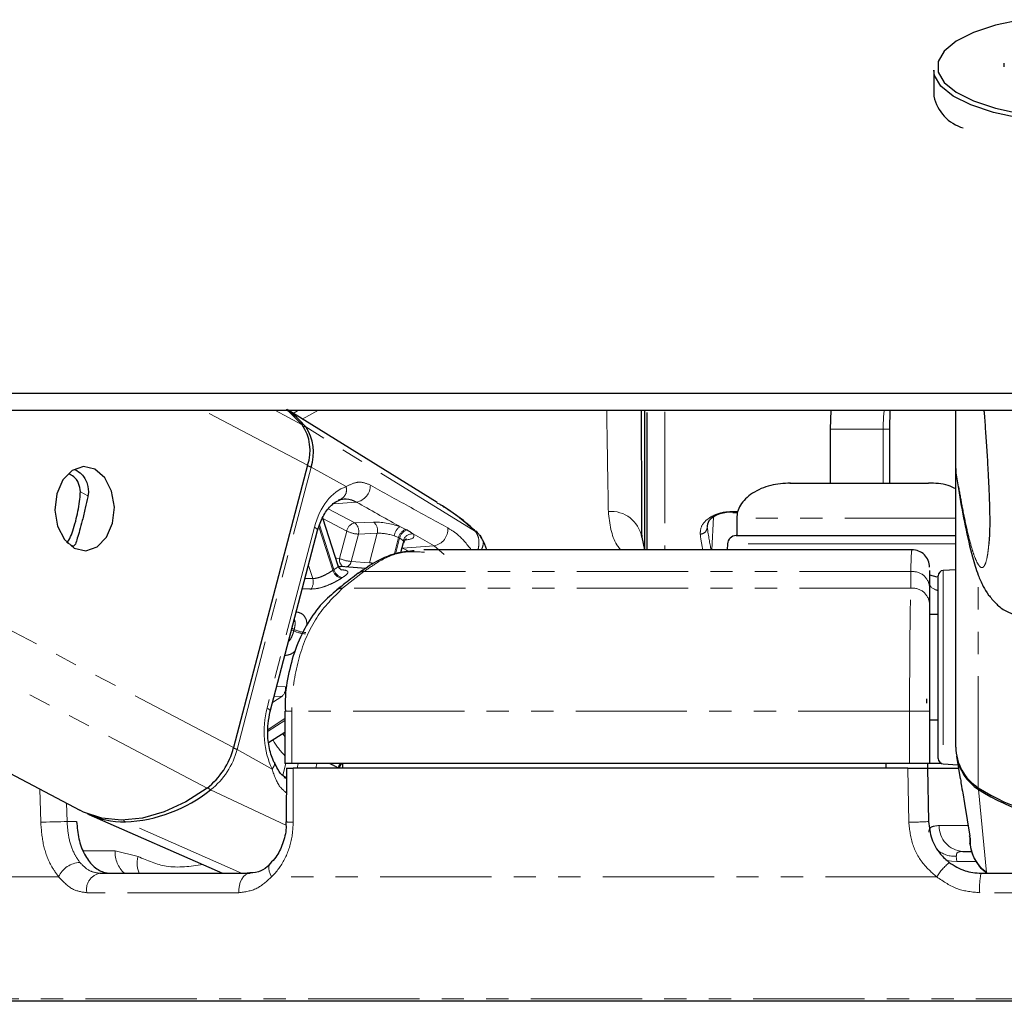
# Model space of a CAD drawing. Header units: millimetres. Extents: x 186 to 9508, y 327 to 8143.
# Tile 47 of 53: x 7447 to 7503, y 2815 to 2871. Entities that reach past the tile are written whole.
import ezdxf

# ---------------------------------------------------------------- set-up
doc = ezdxf.new("R2010")
doc.units = ezdxf.units.MM
doc.linetypes.add('PHANTOM', pattern=[12.7, 6.35, -1.27, 1.27, -1.27, 1.27, -1.27])

msp = doc.modelspace()

# ---------------------------------------------------------------- linework, layer by layer
at = {"color": 7, "linetype": 'Continuous', "lineweight": 25}
for p, q in [((7499.362, 2868.185), (7499.362, 2866.686)), ((7503.362, 2868.579), (7503.362, 2868.372)), ((7407.231, 2848.783), (7450.638, 2825.978)), ((7471.016, 2843.532), (7462.521, 2848.783)), ((7482.862, 2848.765), (7482.862, 2840.835)), ((7483.012, 2840.835), (7483.012, 2848.664)), ((7493.485, 2848.783), (7493.448, 2847.712)), ((7496.848, 2847.712), (7496.87, 2848.783)), ((7500.612, 2845.464), (7500.612, 2848.783)), ((7493.448, 2847.712), (7493.448, 2844.636)), ((7496.848, 2844.636), (7496.848, 2847.712)), ((7463.632, 2845.653), (7459.411, 2829.554)), ((7500.612, 2845.464), (7500.612, 2845.461)), ((7500.612, 2829.574), (7500.612, 2845.461)), ((7487.888, 2842.963), (7488.159, 2842.963)), ((7465.379, 2839.912), (7464.495, 2842.639)), ((7488.112, 2842.636), (7488.112, 2841.636)), ((7461.503, 2831.618), (7464.206, 2841.929)), ((7468.961, 2840.669), (7469.11, 2841.24)), ((7482.692, 2841.547), (7482.856, 2840.835)), ((7488.087, 2841.636), (7495.112, 2841.636)), ((7495.112, 2841.636), (7500.628, 2841.636)), ((7450.388, 2841.158), (7450.282, 2841.031)), ((7498.095, 2840.835), (7470.265, 2840.835)), ((7487.587, 2841.162), (7487.57, 2840.835)), ((7466.961, 2839.767), (7465.512, 2839.872)), ((7499.112, 2839.648), (7499.112, 2838.709)), ((7500.612, 2839.689), (7499.897, 2839.651)), ((7499.542, 2839.262), (7499.133, 2839.388)), ((7499.612, 2835.955), (7499.612, 2839.351)), ((7499.112, 2838.709), (7499.112, 2837.76)), ((7499.612, 2837.136), (7499.112, 2837.136)), ((7499.612, 2828.921), (7499.612, 2835.955)), ((7498.938, 2832.34), (7498.943, 2832.094)), ((7462.337, 2831.636), (7462.337, 2828.636)), ((7499.112, 2831.636), (7499.112, 2828.636)), ((7499.112, 2831.136), (7499.612, 2831.136)), ((7461.411, 2829.84), (7462.337, 2830.441)), ((7500.659, 2829.07), (7500.857, 2827.765)), ((7462.732, 2828.636), (7462.337, 2828.636)), ((7462.424, 2828.386), (7462.419, 2825.318)), ((7497.977, 2828.636), (7462.732, 2828.636)), ((7497.87, 2828.386), (7462.818, 2828.386)), ((7465.628, 2828.636), (7465.631, 2828.386)), ((7496.612, 2828.636), (7496.612, 2828.386)), ((7499.112, 2828.636), (7497.977, 2828.636)), ((7499.003, 2828.636), (7499.007, 2828.386)), ((7499.007, 2828.386), (7499.061, 2825.334)), ((7499.007, 2828.386), (7500.762, 2828.386)), ((7499.818, 2828.636), (7499.112, 2828.636)), ((7499.897, 2828.621), (7500.733, 2828.577)), ((7501.01, 2826.971), (7501.11, 2826.363)), ((7501.11, 2826.363), (7501.415, 2824.509)), ((7451.156, 2825.738), (7458.788, 2822.386)), ((7462.417, 2825.318), (7462.417, 2825.318)), ((7501.017, 2823.636), (7501.516, 2823.636)), ((7451.795, 2822.386), (7460.354, 2822.386)), ((7502.06, 2822.386), (7514.164, 2822.386)), ((7508.112, 2815.086), (7436.559, 2815.086))]:
    msp.add_line(p, q, dxfattribs=at)
at = {"color": 8, "linetype": 'PHANTOM', "lineweight": 18}
for p, q in [((7457.897, 2827.245), (7416.901, 2848.783)), ((7459.411, 2829.554), (7422.81, 2848.783)), ((7463.632, 2845.653), (7457.674, 2848.783)), ((7463.328, 2847.96), (7461.76, 2848.783)), ((7462.805, 2848.608), (7463.111, 2848.783)), ((7464.25, 2848.783), (7463.324, 2848.287)), ((7484.012, 2848.693), (7484.012, 2840.835)), ((7473.219, 2841.87), (7463.527, 2847.837)), ((7493.448, 2847.712), (7496.474, 2847.712)), ((7496.474, 2847.712), (7496.848, 2847.712)), ((7459.609, 2829.444), (7463.83, 2845.543)), ((7465.828, 2844.431), (7463.83, 2845.543)), ((7451.104, 2843.91), (7450.67, 2844.138)), ((7466.421, 2843.549), (7465.106, 2843.458)), ((7466.322, 2842.366), (7464.816, 2843.158)), ((7487.888, 2843.015), (7488.171, 2843.015)), ((7487.888, 2842.963), (7487.888, 2843.015)), ((7464.503, 2842.613), (7465.864, 2841.898)), ((7467.396, 2842.412), (7466.322, 2842.366)), ((7486.689, 2840.835), (7486.783, 2842.694)), ((7464.025, 2842.118), (7461.322, 2831.807)), ((7465.08, 2839.662), (7464.275, 2842.142)), ((7464.31, 2842.252), (7465.139, 2839.7)), ((7465.864, 2841.898), (7465.456, 2840.341)), ((7466.531, 2841.724), (7467.605, 2841.77)), ((7467.605, 2841.77), (7467.164, 2840.087)), ((7469.247, 2841.992), (7468.901, 2842.153)), ((7473.204, 2841.883), (7473.219, 2841.87)), ((7450.282, 2841.031), (7449.944, 2841.208)), ((7466.122, 2840.167), (7466.531, 2841.724)), ((7468.566, 2840.55), (7468.822, 2841.527)), ((7468.578, 2841.625), (7468.822, 2841.527)), ((7468.883, 2841.495), (7468.643, 2840.58)), ((7469.2, 2841.394), (7469.311, 2841.405)), ((7469.65, 2841.732), (7470.847, 2841.057)), ((7469.029, 2840.93), (7469.052, 2840.932)), ((7469.052, 2840.932), (7469.032, 2840.943)), ((7470.847, 2841.057), (7469.052, 2840.932)), ((7470.847, 2841.057), (7471.423, 2840.57)), ((7495.112, 2841.162), (7487.587, 2841.162)), ((7500.628, 2841.162), (7495.112, 2841.162)), ((7467.164, 2840.087), (7466.122, 2840.167)), ((7463.686, 2839.944), (7463.929, 2839.195)), ((7466.85, 2839.584), (7465.624, 2838.635)), ((7498.042, 2839.584), (7466.85, 2839.584)), ((7498.043, 2838.635), (7498.042, 2839.584)), ((7499.897, 2839.651), (7499.897, 2836.059)), ((7463.929, 2839.195), (7463.492, 2839.203)), ((7501.898, 2827.267), (7501.898, 2839.375)), ((7498.043, 2838.635), (7465.624, 2838.635)), ((7462.846, 2836.207), (7462.723, 2836.272)), ((7462.746, 2836.358), (7462.869, 2836.293)), ((7499.897, 2836.059), (7499.897, 2828.621)), ((7462.365, 2833.021), (7461.875, 2833.038)), ((7462.166, 2832.47), (7461.637, 2832.127)), ((7461.731, 2832.488), (7462.166, 2832.47)), ((7462.337, 2831.636), (7462.732, 2831.636)), ((7497.977, 2831.636), (7462.732, 2831.636)), ((7462.732, 2831.636), (7462.732, 2828.636)), ((7499.112, 2831.636), (7497.977, 2831.636)), ((7497.977, 2828.636), (7497.977, 2831.636)), ((7461.381, 2830.582), (7462.337, 2831.203)), ((7462.337, 2831.101), (7461.381, 2830.482)), ((7461.607, 2828.331), (7459.609, 2829.444)), ((7462.388, 2828.636), (7462.214, 2827.975)), ((7463.034, 2828.386), (7463.099, 2828.636)), ((7464.162, 2828.636), (7464.096, 2828.386)), ((7465.377, 2828.386), (7465.38, 2828.399)), ((7448.406, 2825.299), (7448.362, 2827.174)), ((7462.397, 2825.12), (7458.103, 2827.148)), ((7502.367, 2822.435), (7501.907, 2827.169)), ((7449.885, 2826.374), (7449.909, 2825.334)), ((7449.909, 2825.334), (7450.458, 2825.334)), ((7459.857, 2822.386), (7453.237, 2825.317)), ((7499.666, 2825.11), (7501.294, 2825.11)), ((7450.839, 2823.66), (7452.651, 2823.66)), ((7452.651, 2823.66), (7453.965, 2823.342)), ((7500.643, 2823.357), (7500.678, 2823.061)), ((7501.757, 2823.061), (7500.678, 2823.061)), ((7449.431, 2822.186), (7433.715, 2822.186)), ((7499.523, 2822.186), (7461.579, 2822.186)), ((7459.711, 2821.278), (7451.037, 2821.278)), ((7514.246, 2821.278), (7501.979, 2821.278)), ((7508.112, 2815.23), (7436.208, 2815.23))]:
    msp.add_line(p, q, dxfattribs=at)
at = {"color": 7, "linetype": 'Continuous', "lineweight": 25, "flags": 128}
for points in [[(7504.347, 2871.055), (7502.879, 2870.736), (7501.625, 2870.319), (7500.637, 2869.823), (7499.954, 2869.267), (7499.606, 2868.675), (7499.606, 2868.07), (7499.954, 2867.478), (7500.637, 2866.922), (7501.625, 2866.426), (7502.879, 2866.009), (7504.347, 2865.689)], [(7516.805, 2868.535), (7516.862, 2868.185), (7516.683, 2867.569), (7516.153, 2866.979), (7515.294, 2866.438), (7514.141, 2865.968), (7512.741, 2865.589), (7511.151, 2865.317), (7509.437, 2865.162), (7507.669, 2865.13), (7505.919, 2865.224), (7504.259, 2865.439), (7502.756, 2865.766), (7501.473, 2866.193), (7500.462, 2866.701), (7499.764, 2867.269), (7499.407, 2867.875), (7499.362, 2868.185)], [(7440.712, 2849.761), (7448.471, 2849.761), (7452.35, 2849.761), (7460.109, 2849.761), (7463.988, 2849.761), (7471.747, 2849.761), (7475.626, 2849.761), (7479.506, 2849.761), (7487.264, 2849.761), (7491.144, 2849.761), (7498.233, 2849.761), (7505.321, 2849.761)], [(7445.959, 2848.783), (7453.718, 2848.783), (7457.597, 2848.783), (7465.356, 2848.783), (7469.235, 2848.783), (7476.994, 2848.783), (7480.873, 2848.783), (7488.632, 2848.783), (7492.511, 2848.783), (7496.391, 2848.783), (7502.252, 2848.783), (7508.112, 2848.783)], [(7462.405, 2848.838), (7462.527, 2848.745), (7463.328, 2847.96)], [(7451.503, 2845.427), (7450.849, 2845.575), (7450.205, 2845.359), (7449.669, 2844.81), (7449.322, 2844.013), (7449.217, 2843.088), (7449.371, 2842.177), (7449.759, 2841.418), (7450.323, 2840.927), (7450.977, 2840.779), (7451.621, 2840.995), (7452.158, 2841.544), (7452.504, 2842.341), (7452.609, 2843.265), (7452.455, 2844.177), (7452.067, 2844.935), (7451.503, 2845.427)], [(7465.425, 2839.877), (7465.452, 2839.876), (7465.512, 2839.872)], [(7462.455, 2827.778), (7462.425, 2827.792), (7462.298, 2827.824)], [(7457.897, 2827.245), (7456.684, 2826.458), (7455.449, 2825.882), (7454.219, 2825.53), (7453.023, 2825.411), (7451.889, 2825.528), (7450.843, 2825.876), (7450.638, 2825.978)], [(7501.446, 2824.343), (7501.396, 2824.514), (7501.394, 2824.529)]]:
    msp.add_lwpolyline(points, dxfattribs=at)
at = {"color": 8, "linetype": 'PHANTOM', "lineweight": 18, "flags": 128}
for points in [[(7464.025, 2842.118), (7464.106, 2842.067), (7464.165, 2842.019), (7464.199, 2841.975), (7464.207, 2841.935), (7464.206, 2841.929)], [(7469.307, 2841.96), (7469.293, 2841.968), (7469.247, 2841.992)], [(7468.822, 2841.527), (7468.869, 2841.503), (7468.883, 2841.495)], [(7469.329, 2840.772), (7469.278, 2840.804), (7469.052, 2840.932)], [(7465.456, 2840.341), (7465.293, 2840.362), (7465.232, 2840.368)], [(7461.322, 2831.807), (7461.403, 2831.756), (7461.462, 2831.708), (7461.496, 2831.664), (7461.504, 2831.624), (7461.503, 2831.616)], [(7461.607, 2828.331), (7461.678, 2828.42), (7461.726, 2828.505), (7461.749, 2828.585), (7461.747, 2828.657), (7461.736, 2828.692)], [(7462.818, 2828.386), (7462.815, 2826.387), (7462.813, 2825.299)], [(7497.925, 2825.299), (7497.89, 2827.298), (7497.87, 2828.386)], [(7448.406, 2825.299), (7448.552, 2825.302), (7448.727, 2825.307), (7448.924, 2825.311), (7449.134, 2825.316), (7449.347, 2825.321), (7449.553, 2825.326), (7449.744, 2825.33), (7449.909, 2825.334)], [(7461.579, 2822.186), (7461.493, 2822.35), (7461.438, 2822.508), (7461.415, 2822.653), (7461.425, 2822.778), (7461.469, 2822.879), (7461.511, 2822.928)], [(7500.107, 2823.121), (7500.375, 2823.069), (7500.678, 2823.061)], [(7459.711, 2821.278), (7459.711, 2821.487), (7459.739, 2821.692), (7459.793, 2821.884), (7459.873, 2822.054), (7459.973, 2822.194), (7460.091, 2822.299), (7460.219, 2822.364), (7460.354, 2822.386)]]:
    msp.add_lwpolyline(points, dxfattribs=at)
at = {"color": 7, "linetype": 'Continuous', "lineweight": 25}
for centre, radius, start, end in [((7501.707, 2867.188), 2.397, 192.0799, 253.8819), ((7459.623, 2844.651), 5.039, 39.2164, 55.9632), ((7461.148, 2846.499), 2.625, 341.1992, 33.8212), ((7461.359, 2846.384), 2.61, 341.1992, 33.8212), ((7488.087, 2841.136), 0.5, 90, 177), ((7498.112, 2839.835), 1, 359.9595, 90.2428), ((7466.793, 2839.138), 0.449, 82.7552, 126.4247), ((7499.912, 2839.351), 0.3, 93, 180), ((7455.262, 2830.624), 4.285, 307.9487, 345.5363), ((7503.378, 2829.603), 2.766, 180.6081, 237.645), ((7499.912, 2828.921), 0.3, 180, 267), ((7503.393, 2829.506), 2.769, 189.0588, 237.5526), ((7452.871, 2833.672), 8.363, 272.5074, 308.7271), ((7508.112, 2836.894), 11.459, 237.1577, 302.8423), ((7508.085, 2836.709), 11.365, 237.0768, 270.1393), ((7453.18, 2830.383), 5.066, 245.1211, 270.6459)]:
    msp.add_arc(centre, radius, start, end, dxfattribs=at)
at = {"color": 8, "linetype": 'PHANTOM', "lineweight": 18}
for centre, radius, start, end in [((7463.42, 2847.651), 0.215, 60.0864, 95.3693), ((7463.399, 2844.712), 0.936, 62.6277, 76.1364), ((7465.248, 2844.255), 0.606, 283.7501, 16.8962), ((7466.239, 2844.506), 0.974, 280.7293, 0.7528), ((7480.949, 2841.253), 1.767, 9.5511, 95.1129), ((7466.452, 2841.781), 0.599, 102.5327, 168.7889), ((7465.946, 2841.89), 0.607, 344.2121, 51.7492), ((7467.021, 2841.935), 0.607, 344.2121, 51.7492), ((7466.622, 2843.442), 1.72, 243.8541, 266.942), ((7469.371, 2841.502), 0.803, 125.8659, 171.1854), ((7469.427, 2841.401), 0.618, 106.9246, 168.2409), ((7469.489, 2841.369), 0.619, 107.1222, 168.2187), ((7469.597, 2841.198), 0.536, 84.3832, 164.4388), ((7470.666, 2842.015), 0.975, 280.7326, 3.4336), ((7486.035, 2842.119), 0.394, 269.2054, 359.579), ((7465.891, 2840.252), 0.443, 168.4673, 242.1126), ((7466.214, 2841.884), 1.72, 243.8541, 266.942), ((7465.696, 2840.258), 0.436, 289.8398, 347.9539), ((7467.223, 2836.42), 3.886, 122.4306, 123.4679), ((7465.692, 2839.833), 0.636, 195.6109, 258.401), ((7465.747, 2839.861), 0.629, 194.8009, 258.2462), ((7498.161, 2838.637), 0.954, 4.328, 97.1571), ((7463.282, 2838.996), 0.677, 323.5401, 17.0552), ((7467.532, 2836.233), 3.569, 122.4306, 123.4679), ((7465.569, 2838.191), 0.447, 82.855, 127.1444), ((7498.161, 2837.688), 0.954, 4.324, 97.0709), ((7470.474, 2834.253), 7.874, 164.9852, 165.6329), ((7463.605, 2837.789), 1.754, 244.3873, 267.0139), ((7463.626, 2837.8), 1.687, 243.322, 266.8699), ((7461.773, 2832.924), 0.6, 310.9408, 9.2825), ((7466.295, 2832.844), 5.46, 211.5243, 223.5372), ((7466.99, 2833.263), 5.587, 211.2869, 213.6161), ((7455.482, 2830.508), 4.262, 307.9487, 345.5363), ((7459.178, 2828.612), 0.936, 62.6281, 76.1435), ((7466.099, 2828.204), 0.745, 144.5233, 164.7704), ((7466.159, 2828.181), 0.741, 142.1282, 163.9371), ((7458.334, 2827.582), 0.492, 217.7292, 242.0163), ((7502.119, 2827.16), 0.212, 155.4911, 177.5843), ((7453.336, 2825.521), 0.227, 208.6163, 244.1838), ((7462.722, 2827.54), 2.243, 262.1755, 272.3081), ((7497.895, 2844.755), 19.457, 270.087, 273.4336), ((7501.094, 2825.062), 1.428, 178.0893, 266.9147), ((7454.293, 2823.597), 1.643, 177.8092, 227.4757), ((7455.391, 2822.945), 1.48, 164.4229, 202.167), ((7500.562, 2824.922), 1.567, 232.8746, 272.9693), ((7450.702, 2821.603), 1.398, 92.3962, 155.3265), ((7502.474, 2820.296), 3.505, 129.5415, 147.3724), ((7451.953, 2821.465), 0.934, 99.6826, 191.5638), ((7505.532, 2821.574), 3.566, 166.8311, 184.7596)]:
    msp.add_arc(centre, radius, start, end, dxfattribs=at)
for centre, major_axis, ratio, start_param, end_param in [((7466.336, 2840.832), (0.083, 3.691), 0.672177, 0.239349, 1.230015), ((7468.271, 2841.921), (1.368, -0.304), 0.28356, 1.155906, 2.325599), ((7468.166, 2841.453), (0.884, -0.176), 0.303544, 1.14855, 2.318243), ((7485.362, 2867.423), (-1.651, 27.6), 0.040218, 2.728643, 2.867539), ((7468.227, 2841.421), (0.884, -0.176), 0.303544, 6.26512, 6.615529), ((7468.332, 2841.889), (1.368, -0.304), 0.28356, 5.571912, 6.622885), ((7484.963, 2867.399), (-1.651, 28), 0.039648, 2.728711, 2.817611), ((7463.633, 2830.521), (0.083, 3.691), 0.672177, 1.230015, 2.220681)]:
    msp.add_ellipse(centre, major_axis=major_axis, ratio=ratio, start_param=start_param, end_param=end_param, dxfattribs=at)
for points, knots in [([(7480.791, 2843.014), (7480.782, 2843.578), (7480.762, 2844.721), (7480.731, 2846.634), (7480.708, 2848.093), (7480.697, 2848.783)], [0, 0, 0, 0, 0.340073, 0.687935, 1, 1, 1, 1]), ([(7496.533, 2848.783), (7496.527, 2848.752), (7496.479, 2848.461), (7496.476, 2848.065), (7496.474, 2847.712)], [0, 0, 0, 0, 0.10633, 1, 1, 1, 1]), ([(7496.474, 2847.712), (7496.47, 2846.926), (7496.466, 2845.901), (7496.47, 2844.876), (7496.471, 2844.636)], [0, 0, 0, 0, 0.766318, 1, 1, 1, 1]), ([(7502.497, 2841.154), (7502.485, 2841.024), (7502.46, 2840.769), (7502.419, 2840.497), (7502.353, 2840.173), (7502.259, 2839.914), (7502.136, 2839.796), (7502.012, 2839.833), (7501.869, 2840.011), (7501.707, 2840.36), (7501.502, 2840.979), (7501.269, 2841.886), (7501.03, 2843.032), (7500.811, 2844.228), (7500.678, 2845.052), (7500.612, 2845.464)], [0, 0, 0, 0, 0.027351, 0.054016, 0.080851, 0.148772, 0.21746, 0.283348, 0.349464, 0.442524, 0.535874, 0.66709, 0.798771, 0.899307, 1, 1, 1, 1]), ([(7467.213, 2844.519), (7467.017, 2844.598), (7466.756, 2844.702), (7466.305, 2844.669), (7466.035, 2844.534), (7465.828, 2844.431)], [0, 0, 0, 0, 0.417867, 0.554004, 1, 1, 1, 1]), ([(7471.639, 2842.073), (7470.892, 2842.485), (7469.418, 2843.298), (7467.942, 2844.115), (7467.213, 2844.519)], [0, 0, 0, 0, 0.506743, 1, 1, 1, 1]), ([(7466.421, 2843.549), (7467.215, 2843.102), (7468.042, 2842.637), (7468.869, 2842.171), (7468.901, 2842.153)], [0, 0, 0, 0, 0.961066, 1, 1, 1, 1]), ([(7473.219, 2841.87), (7472.685, 2842.341), (7471.992, 2842.952), (7471.185, 2843.401), (7471, 2843.505)], [0, 0, 0, 0, 0.770189, 1, 1, 1, 1]), ([(7481.486, 2840.835), (7481.412, 2840.927), (7480.967, 2841.477), (7480.871, 2842.315), (7480.791, 2843.014)], [0, 0, 0, 0, 0.166662, 1, 1, 1, 1]), ([(7486.03, 2841.726), (7486.04, 2841.907), (7486.057, 2842.206), (7486.451, 2842.607), (7486.908, 2842.852), (7487.4, 2842.991), (7487.733, 2843.007), (7487.888, 2843.015)], [0, 0, 0, 0, 0.343371, 0.565902, 0.738595, 0.878696, 1, 1, 1, 1]), ([(7500.628, 2842.636), (7500.158, 2842.636), (7499.099, 2842.636), (7496.632, 2842.636), (7493.853, 2842.636), (7491.228, 2842.636), (7489.251, 2842.636), (7488.168, 2842.636), (7488.225, 2842.636), (7488.245, 2842.636)], [0, 0, 0, 0, 0.12608, 0.283567, 0.441054, 0.598541, 0.756027, 0.913514, 1, 1, 1, 1]), ([(7469.65, 2841.732), (7469.625, 2841.752), (7469.533, 2841.828), (7469.402, 2841.905), (7469.307, 2841.96)], [0, 0, 0, 0, 0.27439, 1, 1, 1, 1]), ([(7472.967, 2840.835), (7472.705, 2841.163), (7472.29, 2841.684), (7471.814, 2841.969), (7471.639, 2842.073)], [0, 0, 0, 0, 0.630961, 1, 1, 1, 1]), ([(7473.219, 2841.87), (7473.274, 2841.777), (7473.387, 2841.584), (7473.43, 2841.223), (7473.381, 2840.956), (7473.358, 2840.835)], [0, 0, 0, 0, 0.337549, 0.6984307, 1, 1, 1, 1]), ([(7468.883, 2841.495), (7468.944, 2841.458), (7469.028, 2841.406), (7469.069, 2841.356), (7469.08, 2841.342)], [0, 0, 0, 0, 0.718824, 1, 1, 1, 1]), ([(7473.586, 2841.389), (7473.608, 2841.371), (7473.683, 2841.306), (7473.64, 2841.105), (7473.61, 2840.937), (7473.542, 2840.838), (7473.539, 2840.835)], [0, 0, 0, 0, 0.169801, 0.594733, 0.986519, 1, 1, 1, 1]), ([(7470.299, 2840.692), (7469.851, 2840.72), (7468.935, 2840.776), (7467.775, 2840.242), (7467.103, 2839.764), (7466.85, 2839.584)], [0, 0, 0, 0, 0.372876, 0.763118, 1, 1, 1, 1]), ([(7498.042, 2839.584), (7498.056, 2840.056), (7498.078, 2840.757), (7498.104, 2840.795), (7498.112, 2840.807)], [0, 0, 0, 0, 0.672669, 1, 1, 1, 1]), ([(7467.413, 2840.064), (7467.369, 2840.068), (7467.276, 2840.076), (7467.203, 2840.083), (7467.164, 2840.087)], [0, 0, 0, 0, 0.467665, 1, 1, 1, 1]), ([(7465.08, 2839.662), (7465.009, 2839.616), (7464.868, 2839.525), (7464.6, 2839.377), (7464.321, 2839.255), (7464.09, 2839.196), (7463.97, 2839.195), (7463.929, 2839.195)], [0, 0, 0, 0, 0.219859, 0.440343, 0.66314, 0.88549, 1, 1, 1, 1]), ([(7465.376, 2839.911), (7465.374, 2839.894), (7465.37, 2839.859), (7465.268, 2839.783), (7465.172, 2839.722), (7465.139, 2839.7)], [0, 0, 0, 0, 0.37243, 0.778879, 1, 1, 1, 1]), ([(7465.619, 2839.245), (7465.666, 2839.277), (7465.803, 2839.367), (7465.933, 2839.491), (7465.943, 2839.596), (7465.828, 2839.662), (7465.657, 2839.683), (7465.58, 2839.692)], [0, 0, 0, 0, 0.121763, 0.347362, 0.5757, 0.807202, 1, 1, 1, 1]), ([(7463.826, 2838.594), (7463.889, 2838.595), (7464.072, 2838.598), (7464.423, 2838.672), (7464.849, 2838.825), (7465.255, 2839.019), (7465.462, 2839.147), (7465.564, 2839.21)], [0, 0, 0, 0, 0.119584, 0.349288, 0.573021, 0.788436, 1, 1, 1, 1]), ([(7499.612, 2838.5), (7499.559, 2838.518), (7499.157, 2838.653), (7499.133, 2838.8), (7499.112, 2838.928)], [0, 0, 0, 0, 0.13356, 1, 1, 1, 1]), ([(7465.624, 2838.635), (7465.103, 2838.123), (7464.061, 2837.098), (7463.062, 2834.733), (7462.746, 2832.814), (7462.734, 2831.778), (7462.732, 2831.636)], [0, 0, 0, 0, 0.317078, 0.634488, 0.949899, 1, 1, 1, 1]), ([(7463.335, 2838.605), (7463.392, 2838.604), (7463.556, 2838.6), (7463.72, 2838.596), (7463.826, 2838.594)], [0, 0, 0, 0, 0.349685, 1, 1, 1, 1]), ([(7497.977, 2831.636), (7497.978, 2832.53), (7497.981, 2834.316), (7498.002, 2836.691), (7498.026, 2838.026), (7498.041, 2838.553), (7498.043, 2838.635)], [0, 0, 0, 0, 0.31366, 0.627146, 0.941618, 1, 1, 1, 1]), ([(7463.58, 2836.508), (7463.583, 2836.576), (7463.592, 2836.774), (7463.487, 2837.019), (7463.284, 2837.228), (7463.075, 2837.269), (7462.97, 2837.289)], [0, 0, 0, 0, 0.148211, 0.427773, 0.711208, 1, 1, 1, 1]), ([(7462.877, 2836.86), (7462.894, 2836.81), (7462.933, 2836.696), (7462.916, 2836.49), (7462.881, 2836.344), (7462.869, 2836.293)], [0, 0, 0, 0, 0.332866, 0.764938, 1, 1, 1, 1]), ([(7462.846, 2836.207), (7462.817, 2836.112), (7462.758, 2835.922), (7462.65, 2835.706), (7462.567, 2835.62), (7462.547, 2835.599)], [0, 0, 0, 0, 0.428018, 0.857252, 1, 1, 1, 1]), ([(7462.317, 2834.8), (7462.378, 2834.808), (7462.554, 2834.829), (7462.772, 2834.917), (7462.903, 2835.049), (7462.934, 2835.08)], [0, 0, 0, 0, 0.284374, 0.830615, 1, 1, 1, 1]), ([(7461.607, 2828.331), (7461.733, 2827.958), (7461.926, 2827.384), (7462.293, 2827.081), (7462.421, 2826.975)], [0, 0, 0, 0, 0.649679, 1, 1, 1, 1]), ([(7464.894, 2828.636), (7464.932, 2828.621), (7465.063, 2828.567), (7465.232, 2828.478), (7465.342, 2828.42), (7465.38, 2828.399)], [0, 0, 0, 0, 0.204213, 0.719608, 1, 1, 1, 1]), ([(7501.039, 2826.846), (7501.105, 2826.435), (7501.238, 2825.604), (7501.376, 2824.767), (7501.446, 2824.343)], [0, 0, 0, 0, 0.493257, 1, 1, 1, 1]), ([(7449.431, 2822.186), (7449.282, 2822.391), (7448.918, 2822.888), (7448.519, 2823.963), (7448.444, 2824.854), (7448.406, 2825.299)], [0, 0, 0, 0, 0.260354, 0.63069, 1, 1, 1, 1]), ([(7449.909, 2825.334), (7449.937, 2825), (7449.994, 2824.333), (7450.278, 2823.527), (7450.536, 2823.153), (7450.643, 2822.999)], [0, 0, 0, 0, 0.370015, 0.740315, 1, 1, 1, 1]), ([(7462.813, 2825.299), (7462.799, 2825.033), (7462.763, 2824.318), (7462.399, 2823.218), (7461.903, 2822.504), (7461.601, 2822.208), (7461.579, 2822.186)], [0, 0, 0, 0, 0.220493, 0.593656, 0.970348, 1, 1, 1, 1]), ([(7499.523, 2822.186), (7499.286, 2822.391), (7498.714, 2822.888), (7498.084, 2823.963), (7497.978, 2824.854), (7497.925, 2825.299)], [0, 0, 0, 0, 0.260354, 0.63069, 1, 1, 1, 1]), ([(7499.071, 2824.726), (7499.086, 2824.823), (7499.123, 2825.055), (7499.466, 2825.09), (7499.666, 2825.11)], [0, 0, 0, 0, 0.416459, 1, 1, 1, 1]), ([(7501.446, 2824.343), (7501.453, 2824.19), (7501.464, 2823.961), (7501.434, 2824.029), (7501.424, 2824.051)], [0, 0, 0, 0, 0.6667837, 1, 1, 1, 1]), ([(7453.965, 2823.342), (7454.498, 2823.113), (7455.703, 2822.594), (7456.951, 2822.782), (7457.647, 2822.887)], [0, 0, 0, 0, 0.442514, 1, 1, 1, 1]), ([(7501.017, 2823.636), (7500.903, 2823.626), (7500.764, 2823.613), (7500.648, 2823.513), (7500.646, 2823.426), (7500.643, 2823.357)], [0, 0, 0, 0, 0.477795, 0.583752, 1, 1, 1, 1]), ([(7450.643, 2822.999), (7450.826, 2822.816), (7451.177, 2822.464), (7451.595, 2822.412), (7451.795, 2822.386)], [0, 0, 0, 0, 0.519417, 1, 1, 1, 1]), ([(7451.037, 2821.278), (7450.757, 2821.317), (7450.168, 2821.399), (7449.685, 2821.915), (7449.431, 2822.186)], [0, 0, 0, 0, 0.475859, 1, 1, 1, 1]), ([(7461.579, 2822.186), (7461.306, 2821.933), (7460.743, 2821.412), (7460.062, 2821.324), (7459.711, 2821.278)], [0, 0, 0, 0, 0.485349, 1, 1, 1, 1]), ([(7501.979, 2821.278), (7501.551, 2821.317), (7500.653, 2821.399), (7499.911, 2821.915), (7499.523, 2822.186)], [0, 0, 0, 0, 0.475859, 1, 1, 1, 1])]:
    msp.add_open_spline(points, degree=3, knots=knots, dxfattribs=at)
at = {"color": 7, "linetype": 'Continuous', "lineweight": 25}
for points, knots in [([(7482.66, 2848.783), (7482.66, 2848.705), (7482.665, 2847.632), (7482.673, 2845.846), (7482.683, 2843.472), (7482.689, 2842.193), (7482.692, 2841.547)], [0, 0, 0, 0, 0.027827, 0.380927, 0.68696, 1, 1, 1, 1]), ([(7502.217, 2848.783), (7502.222, 2848.714), (7502.253, 2848.334), (7502.307, 2847.59), (7502.379, 2846.535), (7502.439, 2845.526), (7502.486, 2844.583), (7502.516, 2843.884), (7502.534, 2843.311), (7502.543, 2842.937), (7502.547, 2842.61), (7502.548, 2842.357), (7502.545, 2842.104), (7502.539, 2841.861), (7502.524, 2841.507), (7502.508, 2841.3), (7502.497, 2841.154)], [0, 0, 0, 0, 0.032093, 0.175321, 0.320504, 0.466904, 0.561877, 0.658424, 0.702784, 0.748008, 0.777495, 0.807983, 0.833051, 0.870226, 0.908315, 1, 1, 1, 1]), ([(7450.67, 2844.138), (7450.65, 2844.303), (7450.609, 2844.633), (7450.346, 2845), (7450.104, 2845.11), (7450.004, 2845.155)], [0, 0, 0, 0, 0.370934, 0.741387, 1, 1, 1, 1]), ([(7450.364, 2845.408), (7450.5, 2845.327), (7450.804, 2845.145), (7451.093, 2844.616), (7451.146, 2844.14), (7451.101, 2843.892), (7451.094, 2843.853)], [0, 0, 0, 0, 0.273065, 0.612929, 0.939367, 1, 1, 1, 1]), ([(7500.612, 2845.461), (7500.612, 2845.305), (7500.613, 2845.147), (7500.655, 2844.996), (7500.655, 2844.994)], [0, 0, 0, 0, 0.988788, 1, 1, 1, 1]), ([(7491.175, 2844.636), (7490.797, 2844.61), (7490.039, 2844.557), (7489.165, 2844.186), (7488.612, 2843.753), (7488.322, 2843.393), (7488.144, 2843.014), (7488.123, 2842.759), (7488.113, 2842.636)], [0, 0, 0, 0, 0.275843, 0.553264, 0.680844, 0.797175, 0.902792, 1, 1, 1, 1]), ([(7500.628, 2844.3), (7500.478, 2844.372), (7499.988, 2844.607), (7499.434, 2844.624), (7499.05, 2844.636)], [0, 0, 0, 0, 0.306849, 1, 1, 1, 1]), ([(7500.648, 2844.993), (7500.697, 2844.685), (7500.862, 2843.668), (7501.159, 2842.096), (7501.503, 2840.576), (7501.82, 2839.535), (7502.116, 2838.844), (7502.432, 2838.299), (7502.843, 2837.816), (7503.291, 2837.411), (7503.705, 2837.227), (7503.871, 2837.152)], [0, 0, 0, 0, 0.096262, 0.318138, 0.561196, 0.722344, 0.818096, 0.879582, 0.930045, 0.971832, 1, 1, 1, 1]), ([(7449.907, 2841.227), (7449.977, 2841.331), (7450.105, 2841.522), (7450.282, 2842.023), (7450.439, 2842.587), (7450.566, 2843.177), (7450.65, 2843.7), (7450.664, 2844), (7450.67, 2844.138)], [0, 0, 0, 0, 0.204636, 0.376335, 0.548834, 0.703363, 0.864285, 1, 1, 1, 1]), ([(7451.094, 2843.853), (7451.049, 2843.643), (7450.958, 2843.221), (7450.788, 2842.527), (7450.627, 2841.926), (7450.493, 2841.464), (7450.423, 2841.26), (7450.388, 2841.158)], [0, 0, 0, 0, 0.2220762, 0.4457715, 0.6401425, 0.8216515, 1, 1, 1, 1]), ([(7464.206, 2841.929), (7464.249, 2842.073), (7464.376, 2842.499), (7464.7, 2843.088), (7465.126, 2843.526), (7465.381, 2843.638), (7465.492, 2843.687)], [0, 0, 0, 0, 0.156405, 0.463074, 0.767294, 1, 1, 1, 1]), ([(7465.392, 2843.666), (7465.542, 2843.704), (7465.892, 2843.793), (7466.229, 2843.637), (7466.421, 2843.549)], [0, 0, 0, 0, 0.429774, 1, 1, 1, 1]), ([(7473.208, 2841.888), (7473.045, 2842.041), (7472.408, 2842.639), (7471.667, 2843.109), (7471.116, 2843.459)], [0, 0, 0, 0, 0.256217, 1, 1, 1, 1]), ([(7487.888, 2842.985), (7487.766, 2842.979), (7487.498, 2842.967), (7487.108, 2842.869), (7486.75, 2842.701), (7486.445, 2842.429), (7486.435, 2842.235), (7486.429, 2842.116)], [0, 0, 0, 0, 0.112579, 0.245384, 0.414973, 0.641274, 1, 1, 1, 1]), ([(7473.614, 2841.407), (7473.614, 2841.407), (7473.614, 2841.407), (7473.614, 2841.407), (7473.556, 2841.505), (7473.472, 2841.621), (7473.372, 2841.754), (7473.308, 2841.832), (7473.26, 2841.878), (7473.229, 2841.908)], [0, 0, 0, 0, 0.000087, 0.000182, 0.000408, 0.533101, 0.653798, 0.773413, 1, 1, 1, 1]), ([(7469.122, 2841.236), (7469.13, 2841.273), (7469.149, 2841.361), (7469.235, 2841.439), (7469.278, 2841.458), (7469.27, 2841.455), (7469.269, 2841.455)], [0, 0, 0, 0, 0.265306, 0.638245, 0.961023, 1, 1, 1, 1]), ([(7473.86, 2840.835), (7473.783, 2841.028), (7473.668, 2841.315), (7473.525, 2841.578), (7473.479, 2841.663)], [0, 0, 0, 0, 0.674968, 1, 1, 1, 1]), ([(7469.721, 2840.774), (7469.422, 2840.744), (7468.682, 2840.671), (7467.592, 2840.239), (7466.871, 2839.726), (7466.533, 2839.485)], [0, 0, 0, 0, 0.264416, 0.654864, 1, 1, 1, 1]), ([(7466.527, 2839.499), (7466.241, 2839.278), (7465.833, 2838.962), (7465.425, 2838.646), (7465.302, 2838.551)], [0, 0, 0, 0, 0.7, 1, 1, 1, 1]), ([(7465.586, 2839.671), (7465.587, 2839.671), (7465.595, 2839.669), (7465.558, 2839.681), (7465.478, 2839.741), (7465.396, 2839.833), (7465.387, 2839.902), (7465.386, 2839.912)], [0, 0, 0, 0, 0.061773, 0.303774, 0.570634, 0.936505, 1, 1, 1, 1]), ([(7465.31, 2838.535), (7465.023, 2838.295), (7464.397, 2837.772), (7463.618, 2836.674), (7462.966, 2835.345), (7462.539, 2833.859), (7462.334, 2832.595), (7462.359, 2831.851), (7462.366, 2831.636)], [0, 0, 0, 0, 0.160222, 0.348743, 0.538972, 0.73133, 0.922387, 1, 1, 1, 1]), ([(7499.112, 2837.76), (7499.112, 2837.688), (7499.112, 2837.228), (7499.112, 2836.06), (7499.112, 2833.982), (7499.112, 2832.418), (7499.112, 2831.636)], [0, 0, 0, 0, 0.058442, 0.373089, 0.686524, 1, 1, 1, 1]), ([(7461.735, 2828.693), (7461.68, 2828.819), (7461.516, 2829.195), (7461.356, 2829.951), (7461.34, 2830.847), (7461.454, 2831.384), (7461.503, 2831.618)], [0, 0, 0, 0, 0.152718, 0.457089, 0.763466, 1, 1, 1, 1]), ([(7462.458, 2827.813), (7462.39, 2827.843), (7462.2, 2827.928), (7461.972, 2828.226), (7461.803, 2828.576), (7461.737, 2828.713)], [0, 0, 0, 0, 0.254375, 0.709512, 1, 1, 1, 1]), ([(7462.434, 2828.386), (7462.434, 2828.386), (7462.435, 2828.386), (7462.563, 2828.386), (7462.731, 2828.386), (7462.818, 2828.386)], [0, 0, 0, 0, 0.24753, 0.612595, 1, 1, 1, 1]), ([(7497.87, 2828.386), (7497.983, 2828.386), (7498.209, 2828.386), (7498.53, 2828.386), (7498.788, 2828.386), (7498.971, 2828.386), (7498.995, 2828.386), (7499.007, 2828.386)], [0, 0, 0, 0, 0.197556, 0.39511, 0.592696, 0.790302, 1, 1, 1, 1]), ([(7500.877, 2827.768), (7500.897, 2827.619), (7500.952, 2827.196), (7501.005, 2826.983), (7501.039, 2826.846)], [0, 0, 0, 0, 0.353993, 1, 1, 1, 1]), ([(7450.458, 2825.334), (7450.486, 2824.999), (7450.542, 2824.33), (7450.88, 2823.444), (7451.37, 2822.778), (7451.905, 2822.434), (7452.259, 2822.399), (7452.395, 2822.386)], [0, 0, 0, 0, 0.215288, 0.430555, 0.64649, 0.863795, 1, 1, 1, 1]), ([(7462.391, 2825.317), (7462.398, 2825.204), (7462.424, 2824.774), (7462.231, 2824.056), (7461.9, 2823.34), (7461.607, 2823.057), (7461.49, 2822.944)], [0, 0, 0, 0, 0.11736, 0.44954, 0.77994, 1, 1, 1, 1]), ([(7499.061, 2825.334), (7499.1, 2825), (7499.178, 2824.333), (7499.644, 2823.527), (7500.068, 2823.153), (7500.243, 2822.999)], [0, 0, 0, 0, 0.370015, 0.740315, 1, 1, 1, 1]), ([(7501.392, 2824.528), (7501.398, 2824.492), (7501.421, 2824.355), (7501.411, 2824.293), (7501.414, 2824.22), (7501.407, 2824.143), (7501.42, 2824.067), (7501.422, 2824.051)], [0, 0, 0, 0, 0.174764, 0.647693, 0.863798, 0.970001, 1, 1, 1, 1]), ([(7501.424, 2824.051), (7501.422, 2824.052), (7501.418, 2824.055), (7501.419, 2824.077), (7501.42, 2824.091)], [0, 0, 0, 0, 0.359068, 1, 1, 1, 1]), ([(7501.42, 2824.09), (7501.438, 2823.954), (7501.479, 2823.655), (7501.662, 2823.203), (7501.953, 2822.765), (7502.232, 2822.543), (7502.367, 2822.435)], [0, 0, 0, 0, 0.209596, 0.458257, 0.738167, 1, 1, 1, 1]), ([(7501.453, 2823.848), (7501.496, 2823.68), (7501.564, 2823.408), (7501.771, 2823.028), (7502.016, 2822.681), (7502.267, 2822.485), (7502.394, 2822.386)], [0, 0, 0, 0, 0.2890423, 0.4662546, 0.7303119, 1, 1, 1, 1]), ([(7461.496, 2822.942), (7461.443, 2822.883), (7461.224, 2822.637), (7460.778, 2822.412), (7460.396, 2822.403), (7460.181, 2822.397)], [0, 0, 0, 0, 0.122527, 0.506636, 1, 1, 1, 1]), ([(7500.243, 2822.999), (7500.532, 2822.816), (7501.09, 2822.464), (7501.745, 2822.412), (7502.06, 2822.386)], [0, 0, 0, 0, 0.5194166, 1, 1, 1, 1])]:
    msp.add_open_spline(points, degree=3, knots=knots, dxfattribs=at)
msp.add_open_spline([(7491.175, 2844.636), (7491.142, 2844.636), (7491.076, 2844.636), (7491.751, 2844.636), (7492.896, 2844.636), (7494.389, 2844.636), (7495.992, 2844.636), (7497.45, 2844.636), (7498.595, 2844.636), (7498.898, 2844.636), (7499.05, 2844.636)], degree=3, dxfattribs=at)

doc.saveas('drawing.dxf')
